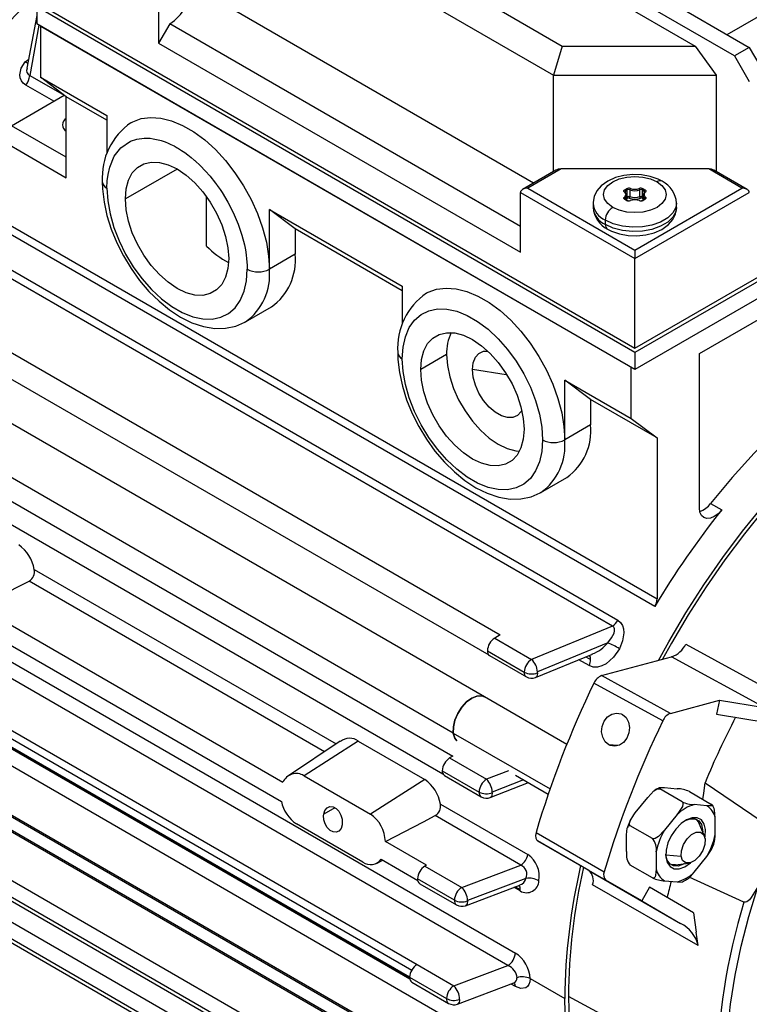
# Model space of a CAD drawing. Header units: inches. Extents: x 0 to 33, y 0 to 25.5.
# Tile 15 of 19: x 24.4 to 27.1, y 17.8 to 21.5. Entities that reach past the tile are written whole.
import ezdxf

# ---------------------------------------------------------------- set-up
doc = ezdxf.new("R2010")
doc.units = ezdxf.units.IN
doc.header["$LTSCALE"] = 3
doc.header["$MEASUREMENT"] = 0

msp = doc.modelspace()

# ---------------------------------------------------------------- linework, layer by layer
for p, q in [((25.2502, 22.5045), (27.1432, 21.4117)), ((25.1527, 22.4482), (26.9392, 21.4169)), ((27.0875, 21.3795), (25.1945, 22.4723)), ((25.1201, 22.1778), (26.4381, 21.4169)), ((25.0414, 22.0947), (26.4055, 21.3072)), ((24.9161, 21.6526), (24.9161, 21.4276)), ((26.3301, 20.9006), (25.0414, 21.6446)), ((24.4568, 21.5642), (24.4568, 21.4999)), ((26.7117, 20.2625), (24.4568, 21.5642)), ((24.4846, 21.5642), (26.7117, 20.2785)), ((27.0597, 21.4599), (27.2476, 21.5683)), ((24.4568, 21.5318), (24.4198, 21.3328)), ((24.4651, 21.4951), (24.4301, 21.3063)), ((26.7117, 20.1982), (24.4568, 21.4999)), ((24.4707, 21.4919), (26.6978, 20.2062)), ((24.4707, 21.4919), (24.4707, 21.299)), ((24.9579, 21.4999), (24.9161, 21.4276)), ((26.2802, 20.7366), (24.9579, 21.4999)), ((28.7996, 21.4678), (26.7117, 20.2625)), ((26.7117, 20.2785), (28.7718, 21.4678)), ((24.9161, 21.4276), (26.2802, 20.6401)), ((26.4381, 21.4169), (26.4055, 21.3072)), ((26.4381, 21.4169), (26.9392, 21.4169)), ((26.9392, 21.4169), (27.0179, 21.3072)), ((27.1432, 21.4117), (27.0875, 21.3795)), ((27.1432, 21.4117), (27.1989, 21.3152)), ((28.7996, 21.4035), (26.7117, 20.1982)), ((27.0875, 21.3795), (27.1432, 21.2831)), ((24.4135, 21.3569), (24.4263, 21.3675)), ((24.4301, 21.3063), (24.56, 21.2313)), ((24.4707, 21.299), (24.7212, 21.1544)), ((24.5681, 21.2258), (24.4707, 21.299)), ((26.4055, 21.3072), (27.0179, 21.3072)), ((26.4055, 20.9441), (26.4055, 21.3072)), ((27.0179, 21.3072), (27.0179, 20.9441)), ((24.5207, 21.2086), (24.4153, 21.2694)), ((24.3615, 21.1167), (24.5605, 21.2315)), ((24.5681, 20.9205), (24.5681, 21.2258)), ((24.7212, 21.1374), (24.5681, 21.2258)), ((24.1647, 21.1533), (24.5681, 20.9205)), ((24.7212, 21.1544), (24.7212, 21.0143)), ((26.9553, 20.2584), (28.5282, 21.1664)), ((24.5681, 20.9974), (24.3615, 21.1167)), ((24.9857, 20.9534), (24.7908, 20.8409)), ((26.4136, 20.9489), (26.2884, 20.8765)), ((26.4333, 20.9536), (26.3081, 20.8812)), ((26.9901, 20.9536), (26.4333, 20.9536)), ((27.1154, 20.8812), (26.9901, 20.9536)), ((27.1351, 20.8765), (27.0098, 20.9489)), ((24.1212, 20.8769), (26.7952, 19.3332)), ((26.2802, 20.8652), (26.7117, 20.6161)), ((26.2802, 20.6401), (26.2802, 20.8652)), ((26.3081, 20.8812), (26.7117, 20.6482)), ((26.6736, 20.8753), (26.6802, 20.8792)), ((26.6764, 20.8705), (26.683, 20.8743)), ((26.6764, 20.8639), (26.6764, 20.8705)), ((26.6812, 20.8359), (26.6812, 20.8539)), ((26.683, 20.8486), (26.683, 20.8743)), ((26.693, 20.8749), (26.693, 20.8492)), ((26.7117, 20.6482), (27.1154, 20.8812)), ((26.7117, 20.6161), (27.1432, 20.8652)), ((26.7304, 20.8492), (26.7304, 20.8749)), ((26.7404, 20.8743), (26.747, 20.8705)), ((26.7404, 20.8486), (26.7404, 20.8743)), ((26.7423, 20.8539), (26.7423, 20.8359)), ((26.7432, 20.8792), (26.7498, 20.8753)), ((26.747, 20.8705), (26.747, 20.8639)), ((26.7865, 19.3048), (24.1125, 20.8484)), ((25.0971, 20.6629), (25.0971, 20.8488)), ((26.5542, 20.825), (26.5542, 20.8089)), ((26.6802, 20.8351), (26.6736, 20.839)), ((26.6754, 20.8431), (26.6754, 20.8393)), ((26.6822, 20.8353), (26.6756, 20.8392)), ((26.683, 20.8486), (26.6812, 20.8475)), ((26.6858, 20.8438), (26.6812, 20.8411)), ((26.7423, 20.8411), (26.7376, 20.8438)), ((26.7423, 20.8475), (26.7404, 20.8486)), ((26.7479, 20.8392), (26.7412, 20.8353)), ((26.7498, 20.839), (26.7432, 20.8351)), ((26.748, 20.8393), (26.748, 20.8431)), ((26.8692, 20.8089), (26.8692, 20.825)), ((25.3337, 20.8008), (25.8348, 20.5115)), ((25.3337, 20.5758), (25.3337, 20.8008)), ((25.4311, 20.7276), (25.3337, 20.8008)), ((24.0553, 20.7494), (26.6473, 19.2531)), ((26.6004, 20.7446), (26.6004, 20.7607)), ((26.627, 19.2314), (24.0351, 20.7277)), ((25.4311, 20.7276), (25.4311, 20.632)), ((25.8348, 20.4946), (25.4311, 20.7276)), ((25.4311, 20.632), (25.3337, 20.5758)), ((26.7117, 20.6482), (26.7117, 20.6161)), ((26.7117, 20.2785), (26.7117, 20.6161)), ((23.9766, 20.4833), (26.2037, 19.1976)), ((25.8348, 20.5115), (25.8348, 20.3715)), ((26.1453, 18.964), (23.5337, 20.4716)), ((25.244, 20.3775), (25.3414, 20.4337)), ((23.9404, 20.4039), (26.1606, 19.1222)), ((26.0271, 18.8282), (23.4305, 20.3272)), ((26.7117, 20.2625), (26.7117, 20.1982)), ((26.9553, 19.6762), (26.9553, 20.2584)), ((26.0018, 20.2543), (25.9044, 20.1981)), ((26.2271, 20.1783), (26.0993, 20.1981)), ((26.6978, 20.0133), (26.6978, 20.2062)), ((26.4472, 20.1579), (26.6978, 20.0133)), ((26.4472, 19.9329), (26.4472, 20.1579)), ((26.5447, 20.0848), (26.4472, 20.1579)), ((26.7952, 19.9401), (26.5447, 20.0848)), ((26.5447, 20.0848), (26.5447, 19.9892)), ((23.7983, 20.0267), (26.0254, 18.741)), ((26.6978, 20.0133), (26.7952, 19.9401)), ((26.5447, 19.9892), (26.4472, 19.9329)), ((23.7758, 19.9518), (25.9877, 18.675)), ((26.7952, 19.9401), (26.7952, 19.3332)), ((26.3575, 19.7346), (26.455, 19.7909)), ((26.9973, 19.6931), (27.0391, 19.669)), ((23.6847, 19.4864), (26.2611, 17.9991)), ((24.4474, 19.4446), (25.586, 18.7873)), ((26.2332, 17.9521), (23.6568, 19.4395)), ((25.5417, 18.7579), (24.4282, 19.4007)), ((24.24, 19.3034), (25.3849, 18.6424)), ((23.6636, 19.2417), (25.8907, 17.956)), ((24.2242, 19.2362), (25.379, 18.5695)), ((26.627, 19.2314), (26.3224, 19.1057)), ((23.6634, 19.2094), (25.8708, 17.9351)), ((26.2037, 19.1976), (26.1835, 19.1859)), ((26.1835, 19.1859), (26.3224, 19.1057)), ((25.8626, 17.908), (23.6636, 19.1774)), ((26.6097, 19.1685), (26.3449, 19.059)), ((26.9042, 19.1631), (27.3058, 18.9434)), ((26.1556, 19.1377), (26.2945, 19.0575)), ((26.1638, 19.1197), (26.3027, 19.0395)), ((26.3371, 19.0371), (26.5515, 19.1253)), ((26.5272, 19.1153), (26.5448, 19.1052)), ((26.5864, 19.0444), (26.8502, 19.1151)), ((27.1999, 18.9243), (26.8502, 19.1151)), ((23.7846, 19.106), (25.8627, 17.9064)), ((25.8634, 17.9008), (23.7878, 19.099)), ((26.5391, 19.0823), (26.5008, 19.1044)), ((26.2519, 17.6122), (23.7693, 19.0454)), ((26.345, 19.055), (26.3449, 19.059)), ((26.8462, 18.9022), (26.5864, 19.0444)), ((26.8169, 18.8739), (26.5571, 19.016)), ((26.4551, 18.7852), (26.1453, 18.964)), ((23.6011, 18.9584), (26.0592, 17.5393)), ((26.8462, 18.9022), (27.0309, 18.9517)), ((27.0309, 18.9517), (27.02, 18.8989)), ((27.0309, 18.9517), (27.1999, 18.9243)), ((23.6881, 18.9017), (25.9152, 17.616)), ((27.02, 18.8989), (27.2107, 18.868)), ((25.893, 17.5776), (23.6989, 18.8442)), ((26.0271, 18.8282), (26.392, 18.6176)), ((25.8925, 17.5717), (23.7745, 18.7943)), ((25.6009, 18.7973), (25.4059, 18.6674)), ((25.6691, 18.7978), (25.4643, 18.6672)), ((25.6691, 18.7978), (25.9197, 18.6532)), ((26.6471, 18.7807), (26.6137, 18.7836)), ((26.0254, 18.741), (26.0134, 18.7341)), ((26.0134, 18.7341), (26.1523, 18.6539)), ((23.6474, 18.6855), (26.1523, 17.2395)), ((25.4643, 18.6672), (25.7148, 18.5225)), ((25.9856, 18.6859), (26.1245, 18.6057)), ((25.9937, 18.6679), (26.1327, 18.5877)), ((26.2348, 18.6861), (26.1523, 18.6539)), ((26.2611, 18.6699), (26.3853, 18.5982)), ((26.1245, 17.1912), (23.6196, 18.6373)), ((25.9197, 18.6532), (25.7148, 18.5225)), ((26.1665, 18.5851), (26.3107, 18.6413)), ((26.2924, 18.6518), (26.1742, 18.6056)), ((26.9763, 18.641), (27.2225, 18.4735)), ((23.6277, 18.6193), (26.1327, 17.1732)), ((26.1743, 18.6029), (26.1742, 18.6056)), ((26.8895, 18.5692), (26.806, 18.6174)), ((26.824, 18.6226), (26.8714, 18.6184)), ((26.9173, 18.6075), (27.0008, 18.5593)), ((25.9786, 18.5607), (26.3085, 18.3702)), ((26.7127, 18.5268), (26.76, 18.5857)), ((26.9828, 18.5541), (26.9354, 18.5583)), ((25.5802, 18.5464), (25.5386, 18.5224)), ((26.2816, 18.3307), (25.9593, 18.5168)), ((26.8714, 18.5214), (26.824, 18.4625)), ((25.6862, 18.3413), (25.4356, 18.4859)), ((26.7781, 18.4307), (26.6946, 18.4789)), ((26.9737, 18.4399), (26.9545, 18.487)), ((27.0148, 18.4454), (27.0148, 18.5086)), ((26.339, 18.4538), (26.5962, 18.3052)), ((26.6807, 18.3811), (26.6807, 18.4443)), ((23.8174, 18.4301), (26.3224, 16.984)), ((25.926, 18.3301), (25.7712, 18.4195)), ((26.345, 18.4222), (26.6023, 18.2737)), ((26.5381, 18.3107), (26.345, 18.4222)), ((26.2945, 16.9358), (23.7896, 18.3818)), ((26.792, 18.38), (26.792, 18.3169)), ((26.8285, 18.3694), (26.8862, 18.3636)), ((26.9828, 18.363), (27.0004, 18.3892)), ((23.7978, 18.3638), (26.3027, 16.9177)), ((25.7373, 18.3369), (25.7614, 18.3488)), ((25.7553, 18.3523), (25.8929, 18.2729)), ((25.926, 18.3301), (25.9203, 18.3267)), ((26.0592, 18.2466), (26.2816, 18.3307)), ((26.7781, 18.2822), (26.6946, 18.3304)), ((26.8647, 18.3313), (26.915, 18.3382)), ((26.9354, 18.304), (26.9828, 18.363)), ((25.9203, 18.3267), (26.0592, 18.2466)), ((26.5381, 18.3107), (26.8843, 18.1109)), ((26.0314, 18.1983), (25.8925, 18.2785)), ((25.9006, 18.2605), (26.0395, 18.1803)), ((26.0731, 18.1776), (26.2776, 18.2549)), ((26.3012, 18.2803), (26.0808, 18.1967)), ((26.9504, 18.0274), (26.5525, 18.2566)), ((26.7375, 18.1956), (26.6023, 18.2737)), ((26.824, 18.2713), (26.8714, 18.2671)), ((27.1231, 18.1908), (26.9166, 18.2845)), ((26.2793, 18.2332), (26.2558, 18.2467)), ((26.2623, 18.2492), (26.2797, 18.2391)), ((26.767, 18.2468), (26.7375, 18.1956)), ((26.9326, 18.1512), (26.767, 18.2468)), ((26.0808, 18.1954), (26.0808, 18.1967)), ((26.7375, 18.1956), (26.8843, 18.1109)), ((26.9326, 18.1512), (26.9422, 18.0775)), ((26.9504, 18.0274), (26.9422, 18.0775)), ((25.8907, 17.956), (25.8905, 17.9559)), ((25.8905, 17.9559), (26.0294, 17.8757)), ((26.0294, 17.8757), (26.2332, 17.9521)), ((25.8626, 17.9077), (26.0015, 17.8275)), ((25.8708, 17.8897), (26.0097, 17.8095)), ((26.0432, 17.8067), (26.2555, 17.8863)), ((26.3167, 17.9027), (26.4472, 17.8273)), ((26.2611, 17.873), (26.2449, 17.8823)), ((27.0207, 17.5342), (26.4612, 17.8354))]:
    msp.add_line(p, q)
at = {"flags": 128}
for points in [[(24.4153, 21.2694), (24.4058, 21.2766), (24.3987, 21.2858), (24.3943, 21.2966), (24.3929, 21.3086), (24.3984, 21.3336), (24.4135, 21.3569)], [(24.8117, 21.128), (24.8184, 21.1316), (24.8509, 21.1434), (24.8866, 21.1478), (24.9249, 21.1449), (24.9652, 21.1347), (25.0066, 21.1174), (25.0484, 21.0933), (25.0898, 21.0628), (25.13, 21.0265), (25.1683, 20.9852), (25.2041, 20.9395), (25.2365, 20.8903), (25.265, 20.8386), (25.2891, 20.7852), (25.3083, 20.7313), (25.3223, 20.6777), (25.3308, 20.6256), (25.3337, 20.5758)], [(24.7212, 20.8811), (24.7224, 20.9093), (24.7255, 20.9331), (24.7318, 20.9605), (24.7492, 21.0016), (24.7741, 21.0338), (24.8103, 21.0582), (24.8338, 21.0661), (24.8613, 21.0697), (24.8727, 21.0698), (24.8843, 21.069), (24.8962, 21.0675), (24.9083, 21.0651), (24.9206, 21.062), (24.9212, 21.0619), (24.9253, 21.0606), (24.9404, 21.0555), (24.9516, 21.051), (24.9627, 21.046), (24.9742, 21.0402), (24.9857, 21.0338), (24.9876, 21.0327), (25.0022, 21.0237), (25.0151, 21.015), (25.0267, 21.0065), (25.0388, 20.997), (25.0508, 20.9869), (25.0525, 20.9853), (25.0745, 20.9649), (25.0922, 20.9465), (25.1102, 20.9261), (25.1168, 20.9181), (25.1232, 20.9099), (25.1296, 20.9016), (25.1359, 20.8932), (25.1372, 20.8913), (25.148, 20.8759), (25.1556, 20.8644), (25.1771, 20.8286), (25.1973, 20.7895), (25.2161, 20.7454), (25.23, 20.7045), (25.2396, 20.6674), (25.2434, 20.6484), (25.2464, 20.6297), (25.2481, 20.6149), (25.2498, 20.5916), (25.2502, 20.5758)], [(24.7908, 20.8409), (24.7938, 20.8783), (24.8026, 20.9111), (24.8169, 20.9384), (24.8364, 20.9593), (24.8604, 20.9731), (24.8883, 20.9796), (24.9191, 20.9784), (24.9519, 20.9696), (24.9857, 20.9535), (25.0195, 20.9305), (25.0524, 20.9014), (25.0831, 20.8671), (25.111, 20.8285), (25.135, 20.7869), (25.1545, 20.7435), (25.1688, 20.6997), (25.1776, 20.6567), (25.1806, 20.6159)], [(26.8149, 20.9073), (26.7998, 20.915), (26.7698, 20.9254), (26.7373, 20.9312), (26.7038, 20.9324), (26.6705, 20.929), (26.6389, 20.9209), (26.6099, 20.9081), (26.5851, 20.8903), (26.5686, 20.8712), (26.5583, 20.8502), (26.5543, 20.8279), (26.5546, 20.825)], [(26.6282, 20.8089), (26.6094, 20.8231), (26.5976, 20.8395), (26.5936, 20.8571), (26.5976, 20.8748), (26.6094, 20.8912), (26.6282, 20.9054), (26.6527, 20.9162), (26.6811, 20.923), (26.7117, 20.9253), (26.7423, 20.923), (26.7708, 20.9162), (26.7952, 20.9054)], [(24.7039, 20.9052), (24.7047, 20.879), (24.7105, 20.8289), (24.7215, 20.7778), (24.7375, 20.7263), (24.7582, 20.6754), (24.7832, 20.6258), (24.8121, 20.5782), (24.8445, 20.5333), (24.8798, 20.492), (24.9177, 20.4548), (24.9576, 20.4224), (24.9991, 20.3953), (25.0418, 20.3743), (25.0849, 20.3599), (25.1276, 20.3528), (25.1686, 20.3533), (25.2067, 20.3611), (25.241, 20.3758), (25.243, 20.3771)], [(26.7952, 20.9054), (26.814, 20.8912), (26.8258, 20.8748), (26.8298, 20.8571), (26.8258, 20.8395), (26.814, 20.8231), (26.7952, 20.8089), (26.7708, 20.7981), (26.7423, 20.7913), (26.7117, 20.789), (26.6811, 20.7913), (26.6527, 20.7981), (26.6282, 20.8089)], [(24.7212, 20.8811), (24.7242, 20.8339), (24.733, 20.7843), (24.7474, 20.7335), (24.7672, 20.6825), (24.7918, 20.6326), (24.8208, 20.5849), (24.8535, 20.5403), (24.8891, 20.4999), (24.9269, 20.4647), (24.9659, 20.4353), (25.0055, 20.4125), (25.0446, 20.3967), (25.0823, 20.3884), (25.1179, 20.3876), (25.1506, 20.3945), (25.1796, 20.4088), (25.2042, 20.4302), (25.224, 20.4584), (25.2384, 20.4925), (25.2472, 20.5319), (25.2502, 20.5758)], [(26.6722, 20.8667), (26.6712, 20.8677), (26.6705, 20.8688), (26.6702, 20.87), (26.6702, 20.8712), (26.6706, 20.8723), (26.6713, 20.8734), (26.6723, 20.8744), (26.6736, 20.8753)], [(26.6747, 20.8665), (26.6741, 20.8672), (26.6741, 20.8673)], [(26.7498, 20.8753), (26.7511, 20.8744), (26.7522, 20.8734), (26.7529, 20.8723), (26.7532, 20.8712), (26.7533, 20.87), (26.7529, 20.8688), (26.7523, 20.8677), (26.7513, 20.8667)], [(27.1432, 20.8652), (27.1428, 20.868), (27.1415, 20.8707), (27.1395, 20.8732), (27.1367, 20.8755), (27.1333, 20.8775), (27.1293, 20.8791), (27.1249, 20.8803), (27.1202, 20.881), (27.1154, 20.8812)], [(25.1806, 20.6159), (25.1776, 20.5786), (25.1688, 20.5458), (25.1545, 20.5185), (25.135, 20.4976), (25.111, 20.4837), (25.0831, 20.4773), (25.0524, 20.4785), (25.0195, 20.4873), (24.9857, 20.5034), (24.9519, 20.5264), (24.9191, 20.5554), (24.8883, 20.5898), (24.8604, 20.6284), (24.8364, 20.67), (24.8169, 20.7133), (24.8026, 20.7572), (24.7938, 20.8001), (24.7908, 20.8409)], [(26.8692, 20.825), (26.8666, 20.8086), (26.8553, 20.7877), (26.8357, 20.7689), (26.8088, 20.7534), (26.7763, 20.7421), (26.7401, 20.7356), (26.7022, 20.7343), (26.6649, 20.7382), (26.6302, 20.7472), (26.6004, 20.7607)], [(26.6736, 20.839), (26.6723, 20.8399), (26.6713, 20.8409), (26.6706, 20.842), (26.6702, 20.8431), (26.6702, 20.8443), (26.6705, 20.8455), (26.6712, 20.8466), (26.6722, 20.8476)], [(26.7513, 20.8476), (26.7523, 20.8466), (26.7529, 20.8455), (26.7533, 20.8443), (26.7532, 20.8431), (26.7529, 20.842), (26.7522, 20.8409), (26.7511, 20.8399), (26.7498, 20.839)], [(26.8692, 20.8089), (26.8666, 20.7925), (26.8553, 20.7716), (26.8357, 20.7529), (26.8088, 20.7374), (26.7763, 20.726), (26.7401, 20.7195), (26.7022, 20.7182), (26.6649, 20.7221), (26.6302, 20.7311), (26.6004, 20.7446)], [(26.6085, 20.7266), (26.6236, 20.719), (26.6536, 20.7086), (26.6861, 20.7027), (26.7196, 20.7015), (26.7529, 20.7049), (26.7846, 20.713), (26.8135, 20.7258), (26.8384, 20.7437), (26.8548, 20.7628), (26.8651, 20.7838), (26.8691, 20.806), (26.8688, 20.8089)], [(25.9252, 20.4852), (25.932, 20.4888), (25.9644, 20.5005), (26.0001, 20.505), (26.0385, 20.5021), (26.0787, 20.4919), (26.1201, 20.4746), (26.1619, 20.4504), (26.2033, 20.42), (26.2436, 20.3837), (26.2819, 20.3423), (26.3176, 20.2966), (26.35, 20.2475), (26.3786, 20.1957), (26.4027, 20.1424), (26.4219, 20.0884), (26.4359, 20.0349), (26.4444, 19.9827), (26.4472, 19.9329)], [(28.4027, 20.5044), (28.3217, 20.5083), (28.238, 20.5043), (28.152, 20.4924), (28.064, 20.4728), (27.9744, 20.4455), (27.8836, 20.4106), (27.792, 20.3682), (27.7, 20.3186), (27.608, 20.262), (27.5164, 20.1986), (27.4256, 20.1287), (27.336, 20.0525), (27.248, 19.9706), (27.162, 19.8831), (27.0783, 19.7905), (26.9973, 19.6931)], [(25.8348, 20.2383), (25.8377, 20.2821), (25.8465, 20.3215), (25.861, 20.3557), (25.8807, 20.3838), (25.9054, 20.4052), (25.9344, 20.4196), (25.967, 20.4264), (26.0026, 20.4257), (26.0404, 20.4173), (26.0795, 20.4015), (26.119, 20.3787), (26.1581, 20.3494), (26.1959, 20.3141), (26.2315, 20.2737), (26.2642, 20.2292), (26.2931, 20.1814), (26.3178, 20.1315), (26.3375, 20.0805), (26.352, 20.0297), (26.3608, 19.9801), (26.3637, 19.9329)], [(25.9044, 20.1981), (25.9073, 20.2355), (25.9161, 20.2683), (25.9305, 20.2955), (25.95, 20.3164), (25.974, 20.3303), (26.0018, 20.3367), (26.0326, 20.3355), (26.0654, 20.3267), (26.0993, 20.3106), (26.1331, 20.2877), (26.1659, 20.2586), (26.1967, 20.2242), (26.2245, 20.1857), (26.2485, 20.1441), (26.268, 20.1007), (26.2824, 20.0568), (26.2912, 20.0139), (26.2941, 19.9731)], [(25.8175, 20.2624), (25.8183, 20.2362), (25.824, 20.1861), (25.8351, 20.1349), (25.8511, 20.0835), (25.8718, 20.0325), (25.8968, 19.9829), (25.9257, 19.9353), (25.958, 19.8905), (25.9934, 19.8492), (26.0312, 19.812), (26.0712, 19.7795), (26.1127, 19.7525), (26.1553, 19.7314), (26.1985, 19.717), (26.2412, 19.7099), (26.2822, 19.7104), (26.3203, 19.7183), (26.3546, 19.733), (26.3565, 19.7343)], [(26.0993, 20.1981), (26.1021, 20.2234), (26.1104, 20.2439), (26.1238, 20.2586), (26.1413, 20.2664), (26.1566, 20.2675)], [(26.3637, 19.9329), (26.3608, 19.8891), (26.352, 19.8497), (26.3375, 19.8155), (26.3178, 19.7874), (26.2931, 19.7659), (26.2642, 19.7516), (26.2315, 19.7448), (26.1959, 19.7455), (26.1581, 19.7539), (26.119, 19.7696), (26.0795, 19.7925), (26.0404, 19.8218), (26.0026, 19.8571), (25.967, 19.8974), (25.9344, 19.942), (25.9054, 19.9898), (25.8807, 20.0397), (25.861, 20.0906), (25.8465, 20.1415), (25.8377, 20.191), (25.8348, 20.2383)], [(26.0018, 20.2543), (26.0048, 20.2136), (26.0136, 20.1706), (26.0279, 20.1267), (26.0474, 20.0834), (26.0714, 20.0418), (26.0993, 20.0032), (26.13, 19.9689), (26.1629, 19.9398), (26.1967, 19.9168), (26.2305, 19.9007), (26.2633, 19.8919), (26.2769, 19.8905)], [(26.2941, 19.9731), (26.2912, 19.9357), (26.2824, 19.9029), (26.268, 19.8756), (26.2485, 19.8548), (26.2245, 19.8409), (26.1967, 19.8345), (26.1659, 19.8357), (26.1331, 19.8444), (26.0993, 19.8606), (26.0654, 19.8835), (26.0326, 19.9126), (26.0018, 19.947), (25.974, 19.9855), (25.95, 20.0271), (25.9305, 20.0705), (25.9161, 20.1143), (25.9073, 20.1573), (25.9044, 20.1981)], [(26.2855, 20.0443), (26.283, 20.0397), (26.2696, 20.0251), (26.252, 20.0173), (26.2312, 20.0167), (26.2084, 20.0234), (26.185, 20.0369), (26.1621, 20.0566), (26.1413, 20.0812), (26.1238, 20.1093), (26.1104, 20.1394), (26.1021, 20.1695), (26.0993, 20.1981)], [(26.8008, 19.1019), (26.8393, 19.1719), (26.9034, 19.2806), (26.9713, 19.3866), (27.0428, 19.4895), (27.1176, 19.5889), (27.1954, 19.6843)], [(27.2018, 19.6738), (27.1248, 19.5793), (27.0508, 19.4809), (26.98, 19.379), (26.9127, 19.2741), (26.8493, 19.1665), (26.8159, 19.1059)], [(27.0391, 19.669), (27.0257, 19.6547), (27.0112, 19.6441), (26.9968, 19.6379), (26.9833, 19.6365), (26.9717, 19.6401), (26.9628, 19.6483), (26.9572, 19.6606), (26.9553, 19.6762)], [(24.24, 19.3034), (24.3831, 19.3774), (24.4282, 19.4007)], [(26.6097, 19.1685), (26.6236, 19.1865), (26.6331, 19.2048), (26.6353, 19.2135), (26.6352, 19.2212), (26.6342, 19.2245), (26.6325, 19.2274), (26.6301, 19.2297), (26.627, 19.2314)], [(26.6473, 19.2531), (26.6573, 19.245), (26.6645, 19.2336), (26.6686, 19.2205), (26.6699, 19.2053), (26.6653, 19.1749), (26.6537, 19.1459)], [(26.6537, 19.1459), (26.6315, 19.1134), (26.6032, 19.0891), (26.5869, 19.0809), (26.5708, 19.0767), (26.5544, 19.0769), (26.5391, 19.0823)], [(26.345, 19.055), (26.3434, 19.0443), (26.3412, 19.0403), (26.3382, 19.0376), (26.3371, 19.0372)], [(26.1453, 18.964), (26.1342, 18.968), (26.1163, 18.9673), (26.0967, 18.9595), (26.0771, 18.9451), (26.059, 18.9253), (26.0439, 18.9018), (26.033, 18.8764), (26.0273, 18.8512), (26.0271, 18.8282)], [(26.0271, 18.8282), (26.0273, 18.8512), (26.033, 18.8764), (26.0439, 18.9018), (26.059, 18.9253), (26.0771, 18.9451), (26.0967, 18.9595), (26.1163, 18.9673), (26.1342, 18.968), (26.1453, 18.964)], [(26.6137, 18.7836), (26.6, 18.7954), (26.5905, 18.8122), (26.5864, 18.8323), (26.5883, 18.8532), (26.5959, 18.8728), (26.6085, 18.8888), (26.6246, 18.8995), (26.6424, 18.9034), (26.6597, 18.9003), (26.6647, 18.8979)], [(26.6647, 18.8979), (26.6783, 18.8862), (26.6875, 18.8695), (26.6913, 18.8495), (26.6892, 18.8286), (26.6816, 18.8089), (26.6692, 18.7928), (26.6534, 18.7821), (26.6359, 18.7781), (26.6188, 18.7812), (26.6137, 18.7836)], [(26.0271, 18.8282), (26.0325, 18.8093), (26.0407, 18.7981)], [(26.0407, 18.7981), (26.0325, 18.8093), (26.0271, 18.8282)], [(26.9684, 18.578), (26.9721, 18.6009), (26.9763, 18.641)], [(26.1743, 18.6029), (26.1727, 18.5923), (26.1706, 18.5883), (26.1678, 18.5857), (26.1662, 18.5851)], [(26.76, 18.5857), (26.7829, 18.6097), (26.7892, 18.6142), (26.7963, 18.6175), (26.8004, 18.6184), (26.8043, 18.6181), (26.806, 18.6174)], [(26.804, 18.6219), (26.7927, 18.6164), (26.7873, 18.6124)], [(26.806, 18.6174), (26.8039, 18.6188), (26.8027, 18.62), (26.8024, 18.6214), (26.8047, 18.6228), (26.8186, 18.6231), (26.824, 18.6226)], [(25.5386, 18.5224), (25.543, 18.5361), (25.5511, 18.546), (25.5618, 18.5507), (25.5737, 18.5498), (25.5853, 18.5437), (25.5955, 18.5331), (25.6032, 18.5192), (25.6078, 18.5033), (25.6087, 18.4871), (25.6082, 18.4822)], [(26.8895, 18.5692), (26.8916, 18.5674), (26.8927, 18.5648), (26.8931, 18.56), (26.8907, 18.5511), (26.8768, 18.5283), (26.8714, 18.5214)], [(27.0008, 18.5593), (27.0029, 18.5579), (27.0041, 18.5567), (27.0044, 18.5553), (27.0021, 18.5539), (26.9882, 18.5537), (26.9828, 18.5541)], [(27.0148, 18.5086), (27.0124, 18.5372), (27.0105, 18.5443), (27.0075, 18.5514), (27.0052, 18.5551), (27.0023, 18.5582), (27.0008, 18.5593)], [(25.6082, 18.4822), (25.6039, 18.4686), (25.5961, 18.4589), (25.5857, 18.4542), (25.574, 18.4552), (25.5624, 18.4613), (25.552, 18.4718), (25.5439, 18.4857), (25.539, 18.5015), (25.538, 18.5175), (25.5386, 18.5224)], [(25.7712, 18.4195), (25.9142, 18.4934), (25.9593, 18.5168)], [(26.6946, 18.4789), (26.6925, 18.4808), (26.6914, 18.4833), (26.691, 18.4882), (26.6934, 18.497), (26.7073, 18.5198), (26.7127, 18.5268)], [(26.6807, 18.4443), (26.6831, 18.4702), (26.685, 18.475), (26.6879, 18.4787), (26.6902, 18.4798), (26.6931, 18.4796), (26.6946, 18.4789)], [(26.6955, 18.5006), (26.6864, 18.4799), (26.6837, 18.4707)], [(26.976, 18.432), (26.9772, 18.4389), (26.9782, 18.4642), (26.9732, 18.4853), (26.9625, 18.5005), (26.947, 18.5086), (26.928, 18.5089), (26.907, 18.5015), (26.8857, 18.4868), (26.8658, 18.4662)], [(26.9006, 18.4978), (26.9011, 18.4981), (26.9206, 18.505), (26.9382, 18.5047), (26.9525, 18.4972), (26.9624, 18.4831), (26.9671, 18.4636), (26.9674, 18.4553)], [(26.9427, 18.5033), (26.953, 18.4902), (26.9545, 18.487)], [(26.339, 18.4538), (26.3369, 18.442), (26.338, 18.4319), (26.342, 18.4246), (26.345, 18.4222)], [(26.824, 18.4625), (26.8012, 18.4384), (26.7949, 18.4339), (26.7878, 18.4306), (26.7837, 18.4297), (26.7798, 18.43), (26.7781, 18.4307)], [(26.8658, 18.4662), (26.849, 18.4412), (26.8366, 18.4139), (26.8296, 18.3865), (26.8286, 18.3613), (26.8336, 18.3402), (26.8443, 18.325), (26.8598, 18.3168), (26.8788, 18.3165), (26.8998, 18.324), (26.9211, 18.3386), (26.923, 18.3402)], [(26.8862, 18.3636), (26.8873, 18.3847), (26.8951, 18.4076), (26.9084, 18.4289), (26.9252, 18.4452), (26.9429, 18.4541), (26.9588, 18.4543), (26.9706, 18.4457), (26.9763, 18.4297)], [(27.012, 18.4195), (27.0147, 18.4381), (27.0148, 18.4454)], [(26.9763, 18.4297), (26.9752, 18.4086), (26.9674, 18.3857), (26.9541, 18.3644), (26.9373, 18.3481), (26.9196, 18.3391), (26.9037, 18.339), (26.8919, 18.3475), (26.8862, 18.3636)], [(27.0001, 18.3894), (27.0091, 18.4098), (27.0119, 18.4195)], [(26.8985, 18.336), (26.8945, 18.3337), (26.8751, 18.3268), (26.8575, 18.3272), (26.8431, 18.3347), (26.8332, 18.3488), (26.8286, 18.3683), (26.8283, 18.3726)], [(26.8647, 18.3313), (26.8513, 18.3315), (26.8446, 18.3334)], [(26.792, 18.3169), (26.7897, 18.291), (26.7878, 18.2861), (26.7848, 18.2824), (26.7825, 18.2813), (26.7796, 18.2816), (26.7781, 18.2822)], [(26.8714, 18.2671), (26.8895, 18.2666), (26.8918, 18.2673)], [(26.8915, 18.2678), (26.9028, 18.2733), (26.9082, 18.2773)], [(27.1669, 16.9764), (27.1345, 17.0509), (27.1074, 17.1307), (27.0857, 17.2155), (27.0696, 17.3048), (27.0589, 17.3984), (27.0539, 17.4958), (27.0546, 17.5966), (27.0608, 17.7004), (27.0727, 17.8067), (27.0901, 17.9152), (27.113, 18.0253), (27.1413, 18.1366), (27.1749, 18.2487)], [(27.1749, 18.2487), (27.1508, 18.2082), (27.1434, 18.2), (27.1336, 18.1925), (27.1293, 18.1907), (27.1248, 18.1903), (27.1231, 18.1908)], [(26.0808, 18.1954), (26.0792, 18.1848), (26.0772, 18.1809), (26.0744, 18.1782), (26.0731, 18.1777)], [(26.3167, 17.9027), (26.3156, 17.8909), (26.3124, 17.8808), (26.3072, 17.8731), (26.3003, 17.8678), (26.2823, 17.8652), (26.2611, 17.873)], [(26.0508, 17.8245), (26.0504, 17.8186), (26.0492, 17.8137), (26.0472, 17.8099), (26.0445, 17.8074), (26.0432, 17.8067)], [(27.0315, 16.8555), (26.9713, 16.8732), (26.9034, 16.9008), (26.8393, 16.9354), (26.7793, 16.9771), (26.7237, 17.0255), (26.6726, 17.0806), (26.6264, 17.142), (26.5851, 17.2095), (26.549, 17.2829), (26.5182, 17.3618), (26.4928, 17.4459), (26.4729, 17.5349), (26.4587, 17.6284), (26.4501, 17.726), (26.4472, 17.8273)], [(26.4612, 17.8354), (26.464, 17.7351), (26.4725, 17.6384), (26.4866, 17.5459), (26.5062, 17.4577), (26.5314, 17.3745), (26.5619, 17.2964), (26.5976, 17.2237), (26.6385, 17.1569), (26.6843, 17.0961), (26.7348, 17.0416), (26.7899, 16.9936), (26.8493, 16.9524), (26.8892, 16.9297)]]:
    msp.add_lwpolyline(points, dxfattribs=at)
for centre, radius, start, end in [((26.7411, 19.2614), 3.2784, 133.4953, 159.7575), ((24.8601, 21.6529), 0.1815, 302.6055, 357.3945), ((24.4367, 21.3949), 0.0445, 238.4542, 253.2409), ((24.3694, 21.3091), 0.0607, 319.1307, 357.2964), ((24.4386, 21.3244), 0.02, 155.3845, 244.7968), ((24.5808, 21.1201), 0.0272, 117.731, 242.269), ((24.9548, 20.9211), 0.2514, 124.6256, 183.6219), ((24.7335, 20.9082), 0.0297, 185.7104, 245.624), ((26.8067, 20.8903), 0.0189, 64.041, 127.2537), ((26.7703, 20.8193), 0.0987, 3.3114, 63.1001), ((26.6733, 20.8645), 0.00245, 53.2416, 116.6825), ((26.6654, 20.8571), 0.0117, 305.3245, 54.6755), ((26.6703, 20.8702), 0.00605, 2.6055, 57.3945), ((26.678, 20.8669), 0.00396, 114.3666, 174.6476), ((26.6733, 20.8649), 0.00217, 356.9308, 47.4562), ((26.6678, 20.8539), 0.0132, 305.3245, 54.6755), ((26.6887, 20.8627), 0.0185, 69.2744, 117.0775), ((26.677, 20.8741), 0.00605, 2.6055, 57.3945), ((26.6886, 20.8634), 0.0123, 69.2744, 117.0775), ((26.7004, 20.8747), 0.0074, 134.602, 178.6675), ((26.7117, 20.9257), 0.0541, 249.7652, 290.2348), ((26.7117, 20.9248), 0.0478, 249.7652, 290.2348), ((26.7348, 20.8627), 0.0185, 62.9225, 110.7256), ((26.723, 20.8747), 0.0074, 1.3325, 45.398), ((26.7348, 20.8634), 0.0123, 62.9225, 110.7256), ((26.7465, 20.8741), 0.00605, 122.6055, 177.3945), ((26.7557, 20.8539), 0.0132, 125.3245, 234.6755), ((26.758, 20.8571), 0.0117, 125.3245, 234.6755), ((26.7531, 20.8702), 0.00605, 122.6055, 177.3945), ((26.7455, 20.867), 0.00387, 5.0511, 66.4458), ((26.7502, 20.8649), 0.00216, 131.278, 183.1264), ((26.7481, 20.8676), 0.00129, 298.6683, 346.7478), ((26.7502, 20.8645), 0.00246, 63.4071, 125.5606), ((26.6304, 20.8309), 0.0764, 184.4724, 246.8605), ((26.6702, 20.8428), 0.00523, 4.0302, 68.0316), ((26.6748, 20.8374), 0.00198, 65.686, 125.6182), ((26.6774, 20.8404), 0.00335, 126.6491, 177.7063), ((26.6763, 20.8414), 0.00238, 201.4129, 252.0726), ((26.6814, 20.8335), 0.00198, 66.0246, 125.5886), ((26.6887, 20.8516), 0.0185, 242.9225, 290.7256), ((26.6886, 20.8479), 0.0141, 242.9798, 291.3618), ((26.6886, 20.8376), 0.0123, 69.2744, 117.0775), ((26.6891, 20.8489), 0.00605, 182.6055, 237.3945), ((26.6886, 20.8384), 0.00612, 69.0974, 117.2545), ((26.6856, 20.8493), 0.0074, 314.602, 358.6675), ((26.7117, 20.9008), 0.0605, 249.7652, 290.2348), ((26.7117, 20.9), 0.0541, 249.7652, 290.2348), ((26.6941, 20.8334), 0.00144, 41.082, 103.9504), ((26.7117, 20.7895), 0.0478, 69.7652, 110.2348), ((26.7348, 20.8516), 0.0185, 249.2744, 297.0775), ((26.7293, 20.8334), 0.00145, 76.7802, 138.8199), ((26.7348, 20.8483), 0.0145, 249.2336, 296.4248), ((26.7348, 20.8376), 0.0123, 62.9225, 110.7256), ((26.7378, 20.8493), 0.0074, 181.3325, 225.398), ((26.7348, 20.8383), 0.00612, 62.7565, 110.8916), ((26.7344, 20.8489), 0.00605, 302.6055, 357.3945), ((26.742, 20.8335), 0.00198, 54.4037, 114.063), ((26.7471, 20.8415), 0.00243, 288.6115, 338.7771), ((26.7487, 20.8374), 0.00198, 54.3818, 114.314), ((26.7532, 20.8428), 0.00523, 111.9684, 175.9698), ((26.746, 20.8404), 0.00336, 2.8933, 53.315), ((26.6304, 20.8149), 0.0764, 184.4583, 246.8619), ((26.6532, 20.8147), 0.0987, 183.3114, 243.1001), ((26.6608, 20.758), 0.0605, 122.6055, 177.3945), ((26.6201, 20.7427), 0.0198, 174.3803, 234.2936), ((25.322, 20.8764), 0.3101, 223.5145, 242.7807), ((25.2148, 20.6104), 0.2174, 305.6209, 5.6913), ((25.1177, 20.5541), 0.2171, 305.3363, 5.7157), ((25.2919, 20.6563), 0.0908, 242.6097, 297.3903), ((26.0684, 20.2783), 0.2514, 124.6259, 183.6219), ((26.1806, 20.2601), 0.1788, 154.544, 181.8525), ((25.8471, 20.2653), 0.0297, 185.7104, 245.624), ((26.3284, 19.9676), 0.2174, 305.6209, 5.6913), ((26.2313, 19.9113), 0.2171, 305.3363, 5.7157), ((26.4055, 20.0135), 0.0908, 242.6097, 297.3903), ((29.645, 17.5922), 3.3323, 141.4463, 149.0732), ((26.9258, 19.7458), 0.0888, 290.3684, 323.6244), ((24.3076, 19.4205), 0.1419, 9.7628, 55.2072), ((24.4078, 19.4358), 0.0406, 300.1375, 12.5371), ((26.738, 19.3353), 0.0573, 327.8836, 357.9555), ((26.5966, 19.2799), 0.0573, 302.0428, 332.1171), ((26.2161, 19.1349), 0.0605, 122.6055, 177.3945), ((26.5003, 19.2574), 0.1409, 291.1691, 320.919), ((26.3755, 18.6608), 0.5592, 60.1622, 65.2308), ((26.8162, 19.2077), 0.0987, 290.1639, 333.0863), ((26.1746, 19.1354), 0.0191, 173.1726, 235.5153), ((26.5234, 19.1068), 0.0215, 355.6358, 40.9311), ((26.355, 19.0547), 0.0605, 122.6055, 177.3946), ((26.2725, 19.0529), 0.0726, 4.7926, 46.658), ((26.4906, 19.1066), 0.0542, 333.3648, 358.4652), ((26.3132, 19.0551), 0.0189, 172.7444, 235.9437), ((26.3226, 19.1123), 0.0616, 242.9087, 291.4061), ((26.3224, 19.0736), 0.0394, 240.0027, 292.1459), ((26.6059, 18.995), 0.0531, 111.4977, 156.6917), ((29.9839, 17.3631), 3.8046, 154.2482, 163.3404), ((26.8636, 18.8549), 0.0505, 110.2707, 157.8342), ((29.9939, 17.382), 3.2697, 152.5872, 157.3533), ((30.223, 17.2252), 3.7842, 154.1709, 163.4177), ((25.6367, 18.7534), 0.055, 53.8598, 129.2942), ((26.046, 18.6832), 0.0605, 122.6055, 177.3945), ((25.435, 18.6214), 0.0543, 57.4179, 157.2409), ((26.005, 18.6838), 0.0195, 173.8817, 234.8061), ((25.8387, 18.5366), 0.1419, 9.7628, 55.2072), ((26.1849, 18.603), 0.0605, 122.6055, 177.3945), ((26.0999, 18.6011), 0.0745, 3.4699, 45.2307), ((26.1432, 18.6033), 0.0189, 172.7442, 235.9436), ((26.1526, 18.6606), 0.0616, 242.9236, 290.6586), ((26.1523, 18.6218), 0.0394, 240.0027, 291.2181), ((26.8697, 18.509), 0.1094, 64.1968, 89.1042), ((25.5088, 18.5965), 0.1326, 191.7093, 236.4822), ((25.9389, 18.5519), 0.0406, 300.1375, 12.5371), ((26.9768, 18.4127), 0.1514, 105.8685, 134.1261), ((26.9371, 18.6677), 0.1094, 244.1968, 269.1042), ((26.9488, 18.4962), 0.0671, 10.5949, 59.6064), ((25.6397, 18.4146), 0.1315, 2.1277, 55.1729), ((27.0453, 18.3292), 0.2583, 148.933, 168.6556), ((26.7615, 18.4962), 0.2583, 328.933, 348.6556), ((26.7317, 18.3907), 0.0613, 349.9482, 40.7533), ((26.2481, 18.3825), 0.0617, 302.9343, 348.5075), ((26.2527, 18.2887), 0.0988, 349.9514, 55.5953), ((26.741, 18.3704), 0.0613, 169.9482, 220.7533), ((25.7148, 18.3839), 0.0514, 236.0643, 322.0231), ((26.266, 18.2956), 0.0384, 336.5176, 66.0078), ((28.7356, 17.8079), 2.2884, 166.8479, 179.5123), ((25.9529, 18.2758), 0.0605, 122.6055, 177.3945), ((28.702, 17.8188), 2.2409, 167.0194, 179.5753), ((26.5062, 18.2732), 0.0492, 340.2525, 49.5403), ((26.6217, 18.2938), 0.028, 155.927, 225.9032), ((26.858, 18.3292), 0.0671, 190.5949, 239.6064), ((26.83, 18.4127), 0.1514, 285.8685, 314.1261), ((26.8446, 18.368), 0.1111, 304.9794, 324.8217), ((25.9116, 18.2763), 0.0193, 173.5135, 235.1743), ((26.2581, 18.2407), 0.0217, 355.8113, 39.1856), ((26.2681, 18.2884), 0.0341, 285.8222, 346.3158), ((26.3033, 18.2733), 0.0468, 239.1445, 357.7575), ((26.312, 18.2006), 0.0805, 61.7982, 97.6654), ((26.8282, 18.3911), 0.1198, 245.2951, 268.0059), ((29.4937, 17.5543), 2.7401, 164.8775, 166.1827), ((26.0918, 18.1956), 0.0605, 122.6055, 177.3945), ((26.0053, 18.1937), 0.0755, 2.2928, 44.4622), ((26.2376, 18.2392), 0.0421, 351.7358, 359.8299), ((26.0507, 18.1962), 0.0194, 173.7011, 234.9867), ((26.0594, 18.2532), 0.0617, 242.9295, 290.2536), ((26.0592, 18.2144), 0.0394, 240.0027, 290.7203), ((29.3592, 17.5059), 2.3386, 162.9714, 179.3082), ((26.8265, 17.9972), 0.1275, 13.6754, 63.0756), ((26.2004, 18.0033), 0.0608, 302.7051, 355.9971), ((26.1975, 17.8982), 0.1192, 2.1713, 57.8062), ((25.9231, 17.9049), 0.0605, 122.6055, 177.3945), ((26.2141, 17.9023), 0.0534, 3.6295, 69.0334), ((25.8814, 17.9053), 0.0189, 172.7442, 235.9436), ((26.2502, 17.9033), 0.0173, 287.1833, 8.1124), ((26.239, 17.8734), 0.0221, 359.1342, 37.5947), ((26.2886, 17.8478), 0.0617, 62.931, 110.1246), ((26.062, 17.8247), 0.0605, 122.6055, 177.3945), ((25.9751, 17.8229), 0.0758, 1.2311, 44.2099), ((26.0208, 17.8254), 0.0194, 173.7012, 234.9867), ((26.0296, 17.8824), 0.0617, 242.931, 290.1246), ((26.0294, 17.8436), 0.0394, 240.0027, 290.5508)]:
    msp.add_arc(centre, radius, start, end)
for centre, start_param, end_param in [((26.4333, 20.9375), 1.570796, 2.356113), ((26.9901, 20.9375), 0.785479, 1.570796), ((26.3081, 20.8652), 1.570796, 3.141593)]:
    msp.add_ellipse(centre, major_axis=(0.0278, 0), ratio=0.577382, start_param=start_param, end_param=end_param)

doc.saveas('drawing.dxf')
